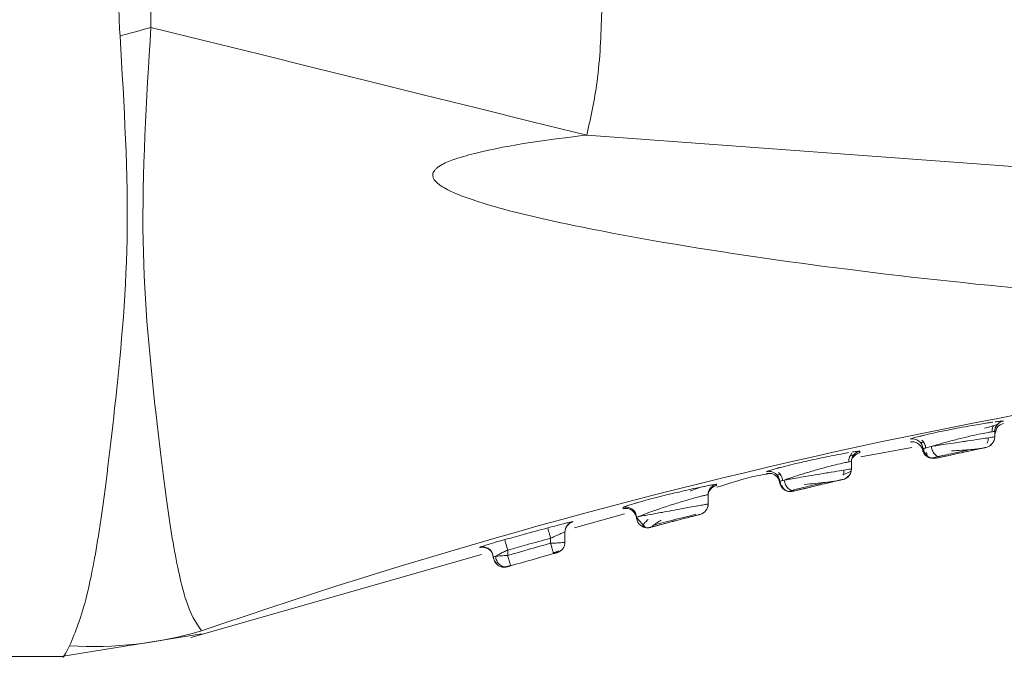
# Model space of a CAD drawing. Header units: millimetres. Extents: x -456 to 1926, y -70 to 431.
# Tile 35 of 44: x 1044.81 to 1058.56, y 155.53 to 164.47. Entities that reach past the tile are written whole.
import ezdxf

# ---------------------------------------------------------------- set-up
doc = ezdxf.new("R2010")
doc.units = ezdxf.units.MM
doc.linetypes.add('SLD-Solid', pattern=[0])

msp = doc.modelspace()

# ---------------------------------------------------------------- linework, layer by layer
at = {"color": 7, "linetype": 'SLD-Solid', "lineweight": 18}
for p, q in [((1067.927, 161.74), (1052.732, 162.863)), ((1058.309, 158.843), (1058.337, 158.847)), ((1058.461, 158.787), (1058.427, 158.688)), ((1058.549, 158.872), (1058.549, 158.873)), ((1058.427, 158.725), (1058.427, 158.652)), ((1058.427, 158.652), (1058.427, 158.652)), ((1058.435, 158.775), (1058.441, 158.777)), ((1057.247, 158.621), (1057.247, 158.621)), ((1058.37, 158.535), (1058.373, 158.551)), ((1058.42, 158.619), (1058.423, 158.621)), ((1056.435, 158.355), (1056.461, 158.379)), ((1056.556, 158.373), (1057.268, 158.504)), ((1057.563, 158.361), (1057.639, 158.377)), ((1058.308, 158.506), (1058.308, 158.505)), ((1056.427, 158.307), (1056.427, 158.205)), ((1057.5, 158.366), (1057.607, 158.356)), ((1057.537, 158.356), (1057.546, 158.353)), ((1057.608, 158.354), (1057.602, 158.353)), ((1055.243, 158.167), (1055.243, 158.167)), ((1056.374, 158.091), (1056.374, 158.106)), ((1056.427, 158.205), (1056.427, 158.205)), ((1055.426, 158.03), (1055.427, 158.027)), ((1056.311, 158.059), (1056.311, 158.059)), ((1054.427, 157.843), (1054.427, 157.715)), ((1054.434, 157.891), (1054.458, 157.92)), ((1055.535, 157.894), (1055.545, 157.892)), ((1055.561, 157.895), (1055.601, 157.904)), ((1055.593, 157.906), (1055.601, 157.905)), ((1055.598, 157.891), (1055.611, 157.893)), ((1054.427, 157.715), (1054.427, 157.715)), ((1052.562, 157.381), (1053.259, 157.58)), ((1053.24, 157.668), (1053.239, 157.649)), ((1052.434, 157.371), (1052.457, 157.411)), ((1053.425, 157.529), (1053.551, 157.386)), ((1052.427, 157.324), (1052.427, 157.181)), ((1053.615, 157.388), (1053.615, 157.388)), ((1052.227, 157.237), (1052.227, 157.167)), ((1047.202, 155.852), (1051.263, 157.011)), ((1051.259, 157.12), (1051.236, 157.111)), ((1051.236, 157.111), (1051.236, 157.107)), ((1051.422, 157.005), (1051.426, 156.975)), ((1051.627, 157.073), (1051.627, 156.998)), ((1052.305, 157.033), (1052.31, 157.035)), ((1052.317, 157.037), (1052.317, 157.037)), ((1051.426, 156.977), (1051.43, 156.966)), ((1051.426, 156.975), (1051.429, 156.954)), ((1051.666, 156.861), (1051.668, 156.854)), ((1051.536, 156.839), (1051.548, 156.836)), ((1051.552, 156.836), (1051.554, 156.835)), ((1051.558, 156.837), (1051.572, 156.841)), ((1051.617, 156.84), (1051.617, 156.84)), ((1045.395, 155.585), (1047.352, 155.902)), ((1047.354, 155.944), (1047.354, 155.944)), ((1033.427, 155.585), (1045.427, 155.585))]:
    msp.add_line(p, q, dxfattribs=at)
at = {"color": 7, "linetype": 'SLD-Solid', "lineweight": 18, "flags": 128}
for points in [[(1046.645, 164.366), (1047.405, 164.178), (1048.165, 163.991), (1048.925, 163.803), (1049.686, 163.615), (1050.447, 163.427), (1051.209, 163.239), (1051.97, 163.051), (1052.732, 162.863)], [(1054.427, 157.715), (1054.424, 157.691), (1054.424, 157.689)], [(1052.188, 157.382), (1052.188, 157.379), (1052.191, 157.37), (1052.194, 157.356), (1052.199, 157.338), (1052.205, 157.317), (1052.212, 157.292), (1052.219, 157.265), (1052.227, 157.237)], [(1051.586, 157.218), (1051.587, 157.214), (1051.59, 157.206), (1051.594, 157.192), (1051.599, 157.174), (1051.605, 157.152), (1051.611, 157.128), (1051.619, 157.101), (1051.627, 157.073)]]:
    msp.add_lwpolyline(points, dxfattribs=at)
at = {"color": 7, "linetype": 'SLD-Solid', "lineweight": 18}
for centre, radius, start, end in [((1002.039, 323.486), 165.254, 285.50504, 285.6597), ((1073.386, 80.726), 79.595, 93.93271, 109.08989), ((1058.576, 158.725), 0.15, 139.623, 179.9993), ((1058.277, 158.652), 0.15, 282.0074, 360), ((1058.277, 158.652), 0.15, 282.0074, 0), ((1057.277, 158.474), 0.15, 5.1451, 101.3663), ((1056.576, 158.307), 0.15, 138.6002, 179.999), ((1057.575, 158.501), 0.15, 185.1215, 282.4167), ((1055.277, 158.02), 0.15, 3.5045, 102.8521), ((1056.277, 158.205), 0.15, 283.1798, 0), ((1056.277, 158.205), 0.15, 310.6672, 360), ((1055.576, 158.039), 0.15, 183.4844, 238.8136), ((1056.277, 158.205), 0.15, 283.1798, 310.6672), ((1054.576, 157.843), 0.15, 137.7374, 179.999), ((1055.576, 158.039), 0.15, 258.2627, 283.5906), ((1054.277, 157.715), 0.15, 284.3579, 360), ((1053.277, 157.522), 0.15, 2.1491, 104.2976), ((1052.577, 157.324), 0.15, 104.9021, 179.9979), ((1079.112, 60.693), 100.15, 105.5719, 105.92855), ((1051.277, 156.967), 0.15, 14.7505, 105.8046), ((1079.112, 60.693), 100, 105.5719, 105.92855), ((1079.112, 60.693), 100, 105.5719, 105.92855), ((1051.576, 156.984), 0.15, 259.4005, 285.9583), ((1045.833, 161.159), 5.432, 266.6004, 286.2563)]:
    msp.add_arc(centre, radius, start, end, dxfattribs=at)
for points, knots in [([(1046.215, 164.246), (1046.21, 164.309), (1046.202, 164.422), (1046.201, 164.535), (1046.2, 164.585)], [0, 0, 0, 0, 0.561067, 1, 1, 1, 1]), ([(1046.645, 164.366), (1046.645, 164.407), (1046.644, 164.48), (1046.645, 164.553), (1046.645, 164.585)], [0, 0, 0, 0, 0.5563326, 1, 1, 1, 1]), ([(1052.941, 164.585), (1052.93, 164.258), (1052.91, 163.678), (1052.786, 163.111), (1052.732, 162.863)], [0, 0, 0, 0, 0.562892, 1, 1, 1, 1]), ([(1047.354, 155.944), (1047.276, 156.054), (1047.14, 156.248), (1046.917, 157.299), (1046.714, 158.919), (1046.463, 161.395), (1046.583, 163.352), (1046.645, 164.366)], [0, 0, 0, 0, 0.190168, 0.336226, 0.540876, 0.762003, 1, 1, 1, 1]), ([(1045.511, 155.737), (1045.592, 155.932), (1045.734, 156.277), (1045.949, 157.417), (1046.145, 159.034), (1046.382, 161.414), (1046.272, 163.281), (1046.215, 164.246)], [0, 0, 0, 0, 0.190009, 0.334651, 0.538338, 0.761528, 1, 1, 1, 1]), ([(1052.732, 162.863), (1052.206, 162.8), (1051.568, 162.722), (1050.888, 162.534), (1050.708, 162.457), (1050.631, 162.399), (1050.604, 162.37), (1050.587, 162.342), (1050.579, 162.311), (1050.583, 162.275), (1050.603, 162.236), (1050.641, 162.195), (1050.736, 162.124), (1050.933, 162.03), (1051.42, 161.86), (1052.39, 161.624), (1054.104, 161.301), (1056.465, 160.962), (1059.764, 160.61), (1063.618, 160.353), (1066.519, 160.304), (1067.927, 160.281)], [0, 0, 0, 0, 0.079633, 0.096416, 0.106506, 0.108989, 0.110947, 0.112535, 0.113904, 0.115836, 0.117972, 0.120667, 0.124353, 0.135955, 0.15357, 0.20236, 0.286651, 0.417176, 0.562519, 0.787792, 1, 1, 1, 1]), ([(1058.401, 158.857), (1058.384, 158.855), (1058.316, 158.845), (1058.178, 158.822), (1058.007, 158.792), (1057.836, 158.76), (1057.659, 158.724), (1057.519, 158.694), (1057.447, 158.677), (1057.417, 158.67), (1057.409, 158.668), (1057.407, 158.668), (1057.396, 158.665), (1057.39, 158.663), (1057.384, 158.662)], [0, 0, 0, 0, 0.069353, 0.27541, 0.393214, 0.520525, 0.710894, 0.848212, 0.932275, 0.954271, 0.960249, 0.961983, 0.96288, 1, 1, 1, 1]), ([(1058.287, 158.773), (1058.312, 158.78), (1058.362, 158.794), (1058.416, 158.809), (1058.454, 158.82), (1058.46, 158.822), (1058.463, 158.823)], [0, 0, 0, 0, 0.245839, 0.49446, 0.745805, 1, 1, 1, 1]), ([(1058.389, 158.721), (1058.389, 158.734), (1058.39, 158.758), (1058.398, 158.787), (1058.407, 158.802), (1058.41, 158.807)], [0, 0, 0, 0, 0.401644, 0.784361, 1, 1, 1, 1]), ([(1058.389, 158.721), (1058.389, 158.734), (1058.39, 158.757), (1058.398, 158.787), (1058.407, 158.802), (1058.411, 158.807)], [0, 0, 0, 0, 0.400797, 0.782709, 1, 1, 1, 1]), ([(1058.411, 158.807), (1058.411, 158.807), (1058.431, 158.813), (1058.452, 158.819), (1058.459, 158.821), (1058.462, 158.823)], [0, 0, 0, 0, 0.025999, 0.534677, 1, 1, 1, 1]), ([(1058.549, 158.873), (1058.533, 158.868), (1058.499, 158.858), (1058.459, 158.823), (1058.432, 158.777), (1058.428, 158.742), (1058.427, 158.725)], [0, 0, 0, 0, 0.242329, 0.4999999, 0.7576709, 1, 1, 1, 1]), ([(1058.549, 158.873), (1058.547, 158.873), (1058.542, 158.875), (1058.503, 158.871), (1058.457, 158.865), (1058.435, 158.862)], [0, 0, 0, 0, 0.328596, 0.661875, 1, 1, 1, 1]), ([(1058.461, 158.785), (1058.474, 158.798), (1058.499, 158.824), (1058.533, 158.833), (1058.55, 158.838)], [0, 0, 0, 0, 0.515642, 1, 1, 1, 1]), ([(1057.384, 158.662), (1057.345, 158.652), (1057.264, 158.632), (1057.253, 158.624), (1057.247, 158.621)], [0, 0, 0, 0, 0.482825, 1, 1, 1, 1]), ([(1058.385, 158.722), (1058.37, 158.72), (1058.336, 158.715), (1058.236, 158.695), (1058.108, 158.668), (1057.955, 158.631), (1057.793, 158.59), (1057.644, 158.55), (1057.574, 158.528), (1057.544, 158.519)], [0, 0, 0, 0, 0.104793, 0.247002, 0.402146, 0.526509, 0.706633, 0.875352, 1, 1, 1, 1]), ([(1057.544, 158.519), (1057.57, 158.523), (1057.627, 158.532), (1057.744, 158.549), (1057.869, 158.569), (1057.974, 158.584), (1058.086, 158.601), (1058.207, 158.619), (1058.329, 158.638), (1058.411, 158.65), (1058.421, 158.652), (1058.427, 158.652)], [0, 0, 0, 0, 0.094141, 0.200375, 0.323982, 0.409646, 0.458094, 0.604791, 0.729109, 0.867138, 1, 1, 1, 1]), ([(1058.427, 158.725), (1058.425, 158.726), (1058.422, 158.728), (1058.391, 158.723), (1058.385, 158.722)], [0, 0, 0, 0, 0.775082, 1, 1, 1, 1]), ([(1058.427, 158.693), (1058.427, 158.692), (1058.427, 158.681), (1058.427, 158.704), (1058.427, 158.725)], [0, 0, 0, 0, 0.082605, 1, 1, 1, 1]), ([(1057.245, 158.578), (1057.256, 158.58), (1057.279, 158.584), (1057.321, 158.578), (1057.368, 158.556), (1057.403, 158.517), (1057.421, 158.479), (1057.424, 158.456), (1057.426, 158.444)], [0, 0, 0, 0, 0.136954, 0.267626, 0.5, 0.732374, 0.863046, 1, 1, 1, 1]), ([(1057.389, 158.574), (1057.392, 158.574), (1057.399, 158.573), (1057.417, 158.575), (1057.435, 158.577), (1057.435, 158.577)], [0, 0, 0, 0, 0.469521, 0.985087, 1, 1, 1, 1]), ([(1057.409, 158.608), (1057.416, 158.601), (1057.431, 158.587), (1057.448, 158.559), (1057.461, 158.526), (1057.463, 158.503), (1057.464, 158.49)], [0, 0, 0, 0, 0.221191, 0.464098, 0.72557, 1, 1, 1, 1]), ([(1057.426, 158.487), (1057.431, 158.489), (1057.441, 158.494), (1057.507, 158.51), (1057.544, 158.519)], [0, 0, 0, 0, 0.457521, 1, 1, 1, 1]), ([(1057.544, 158.519), (1057.545, 158.507), (1057.549, 158.484), (1057.561, 158.452), (1057.576, 158.426), (1057.594, 158.405), (1057.615, 158.388), (1057.638, 158.376), (1057.664, 158.369), (1057.682, 158.371), (1057.691, 158.372)], [0, 0, 0, 0, 0.136997, 0.267542, 0.389037, 0.500005, 0.61097, 0.732462, 0.863004, 1, 1, 1, 1]), ([(1058.323, 158.563), (1058.326, 158.572), (1058.332, 158.59), (1058.336, 158.616), (1058.335, 158.632), (1058.334, 158.638)], [0, 0, 0, 0, 0.368775, 0.77289, 1, 1, 1, 1]), ([(1056.388, 158.432), (1056.374, 158.43), (1056.309, 158.419), (1056.176, 158.393), (1056.006, 158.358), (1055.837, 158.322), (1055.665, 158.283), (1055.526, 158.249), (1055.451, 158.23), (1055.417, 158.221), (1055.394, 158.215), (1055.384, 158.212), (1055.376, 158.21)], [0, 0, 0, 0, 0.054923, 0.260681, 0.379659, 0.509027, 0.692098, 0.827215, 0.914233, 0.939656, 0.952986, 1, 1, 1, 1]), ([(1056.389, 158.301), (1056.389, 158.314), (1056.389, 158.338), (1056.4, 158.371), (1056.415, 158.399), (1056.428, 158.413), (1056.434, 158.42)], [0, 0, 0, 0, 0.274666, 0.536296, 0.779137, 1, 1, 1, 1]), ([(1056.389, 158.301), (1056.389, 158.314), (1056.389, 158.338), (1056.398, 158.368), (1056.407, 158.383), (1056.411, 158.389)], [0, 0, 0, 0, 0.3985109, 0.7781126, 1, 1, 1, 1]), ([(1056.411, 158.389), (1056.412, 158.389), (1056.432, 158.395), (1056.453, 158.402), (1056.46, 158.405), (1056.464, 158.406)], [0, 0, 0, 0, 0.028722, 0.535954, 1, 1, 1, 1]), ([(1056.411, 158.389), (1056.412, 158.389), (1056.432, 158.395), (1056.453, 158.402), (1056.46, 158.405), (1056.464, 158.406)], [0, 0, 0, 0, 0.0294801, 0.5361063, 1, 1, 1, 1]), ([(1056.545, 158.454), (1056.543, 158.454), (1056.538, 158.455), (1056.499, 158.451), (1056.454, 158.444), (1056.432, 158.44)], [0, 0, 0, 0, 0.327456, 0.660734, 1, 1, 1, 1]), ([(1056.545, 158.454), (1056.529, 158.449), (1056.497, 158.438), (1056.459, 158.403), (1056.437, 158.373), (1056.435, 158.355), (1056.435, 158.355)], [0, 0, 0, 0, 0.320102, 0.659689, 0.999277, 1, 1, 1, 1]), ([(1056.46, 158.378), (1056.472, 158.391), (1056.496, 158.416), (1056.53, 158.426), (1056.546, 158.431)], [0, 0, 0, 0, 0.515088, 1, 1, 1, 1]), ([(1056.545, 158.432), (1056.545, 158.432), (1056.545, 158.424), (1056.545, 158.439), (1056.545, 158.454)], [0, 0, 0, 0, 0.0700696, 1, 1, 1, 1]), ([(1057.422, 158.467), (1057.425, 158.457), (1057.431, 158.438), (1057.447, 158.41), (1057.469, 158.385), (1057.488, 158.373), (1057.498, 158.367)], [0, 0, 0, 0, 0.2297598, 0.4760271, 0.7346789, 1, 1, 1, 1]), ([(1057.433, 158.496), (1057.435, 158.484), (1057.437, 158.461), (1057.451, 158.429), (1057.469, 158.403), (1057.484, 158.389), (1057.492, 158.383)], [0, 0, 0, 0, 0.274021, 0.535227, 0.778241, 1, 1, 1, 1]), ([(1057.443, 158.43), (1057.443, 158.43), (1057.447, 158.419), (1057.462, 158.402), (1057.485, 158.379), (1057.504, 158.369), (1057.512, 158.365)], [0, 0, 0, 0, 0.008127, 0.346696, 0.693805, 1, 1, 1, 1]), ([(1057.475, 158.434), (1057.478, 158.415), (1057.483, 158.388), (1057.508, 158.366), (1057.528, 158.359), (1057.538, 158.355)], [0, 0, 0, 0, 0.512596, 0.756452, 1, 1, 1, 1]), ([(1057.634, 158.376), (1057.664, 158.383), (1057.724, 158.396), (1057.843, 158.422), (1057.971, 158.45), (1058.053, 158.467), (1058.094, 158.476)], [0, 0, 0, 0, 0.250298, 0.500282, 0.750119, 1, 1, 1, 1]), ([(1057.691, 158.372), (1057.709, 158.376), (1057.749, 158.385), (1057.83, 158.403), (1057.932, 158.425), (1058.044, 158.449), (1058.151, 158.472), (1058.238, 158.491), (1058.296, 158.503), (1058.304, 158.505), (1058.308, 158.506)], [0, 0, 0, 0, 0.092597, 0.200743, 0.324828, 0.459097, 0.595238, 0.730406, 0.865756, 1, 1, 1, 1]), ([(1058.308, 158.505), (1058.307, 158.505), (1058.305, 158.505), (1058.289, 158.502), (1058.256, 158.495), (1058.195, 158.481), (1058.094, 158.46), (1057.958, 158.431), (1057.806, 158.397), (1057.729, 158.381), (1057.691, 158.372)], [0, 0, 0, 0, 0.061647, 0.133405, 0.22224, 0.333845, 0.472371, 0.638681, 0.819589, 1, 1, 1, 1]), ([(1057.826, 158.456), (1057.874, 158.459), (1057.967, 158.466), (1058.095, 158.476), (1058.194, 158.484), (1058.227, 158.489), (1058.242, 158.492)], [0, 0, 0, 0, 0.271068, 0.530103, 0.774061, 1, 1, 1, 1]), ([(1056.385, 158.302), (1056.366, 158.299), (1056.325, 158.291), (1056.205, 158.262), (1056.05, 158.223), (1055.877, 158.174), (1055.714, 158.126), (1055.577, 158.081), (1055.517, 158.06), (1055.489, 158.049)], [0, 0, 0, 0, 0.116973, 0.256695, 0.413478, 0.565732, 0.716151, 0.867733, 1, 1, 1, 1]), ([(1056.427, 158.307), (1056.425, 158.308), (1056.422, 158.31), (1056.39, 158.303), (1056.385, 158.302)], [0, 0, 0, 0, 0.834748, 1, 1, 1, 1]), ([(1056.427, 158.286), (1056.427, 158.285), (1056.427, 158.278), (1056.427, 158.293), (1056.427, 158.307)], [0, 0, 0, 0, 0.074305, 1, 1, 1, 1]), ([(1057.602, 158.353), (1057.602, 158.353), (1057.6, 158.352), (1057.603, 158.353), (1057.606, 158.354)], [0, 0, 0, 0, 0.125629, 1, 1, 1, 1]), ([(1057.691, 158.372), (1057.664, 158.366), (1057.617, 158.356), (1057.61, 158.355), (1057.608, 158.354)], [0, 0, 0, 0, 0.581601, 1, 1, 1, 1]), ([(1057.608, 158.354), (1057.612, 158.355), (1057.62, 158.357), (1057.668, 158.367), (1057.691, 158.372)], [0, 0, 0, 0, 0.521306, 1, 1, 1, 1]), ([(1054.549, 157.948), (1054.733, 158.009), (1054.964, 158.084), (1055.202, 158.126), (1055.249, 158.134)], [0, 0, 0, 0, 0.801405, 1, 1, 1, 1]), ([(1055.241, 158.139), (1055.253, 158.141), (1055.276, 158.145), (1055.31, 158.14), (1055.341, 158.13), (1055.367, 158.114), (1055.389, 158.094), (1055.408, 158.068), (1055.422, 158.037), (1055.425, 158.013), (1055.426, 158.001)], [0, 0, 0, 0, 0.136997, 0.267594, 0.389104, 0.5, 0.610896, 0.732407, 0.863003, 1, 1, 1, 1]), ([(1055.376, 158.21), (1055.339, 158.199), (1055.26, 158.177), (1055.249, 158.17), (1055.243, 158.167)], [0, 0, 0, 0, 0.470067, 1, 1, 1, 1]), ([(1055.386, 158.124), (1055.389, 158.124), (1055.397, 158.122), (1055.416, 158.124), (1055.433, 158.127), (1055.434, 158.127)], [0, 0, 0, 0, 0.469443, 0.984809, 1, 1, 1, 1]), ([(1055.407, 158.157), (1055.415, 158.15), (1055.43, 158.136), (1055.447, 158.108), (1055.461, 158.075), (1055.463, 158.05), (1055.464, 158.038)], [0, 0, 0, 0, 0.220725, 0.463543, 0.725232, 1, 1, 1, 1]), ([(1055.489, 158.049), (1055.508, 158.053), (1055.552, 158.06), (1055.653, 158.077), (1055.794, 158.101), (1055.968, 158.13), (1056.148, 158.16), (1056.3, 158.185), (1056.406, 158.202), (1056.42, 158.204), (1056.427, 158.205)], [0, 0, 0, 0, 0.0825, 0.181793, 0.299657, 0.434093, 0.575769, 0.717, 0.858821, 1, 1, 1, 1]), ([(1056.306, 158.127), (1056.309, 158.127), (1056.352, 158.141), (1056.403, 158.161), (1056.417, 158.172), (1056.424, 158.178)], [0, 0, 0, 0, 0.034783, 0.513583, 1, 1, 1, 1]), ([(1056.313, 158.117), (1056.315, 158.126), (1056.321, 158.145), (1056.323, 158.169), (1056.321, 158.184), (1056.321, 158.188)], [0, 0, 0, 0, 0.400908, 0.841473, 1, 1, 1, 1]), ([(1054.542, 157.989), (1054.539, 157.99), (1054.535, 157.991), (1054.496, 157.985), (1054.435, 157.974), (1054.326, 157.952), (1054.181, 157.921), (1054.012, 157.882), (1053.846, 157.843), (1053.676, 157.799), (1053.537, 157.762), (1053.462, 157.741), (1053.427, 157.731), (1053.386, 157.719), (1053.331, 157.702), (1053.259, 157.679), (1053.247, 157.672), (1053.24, 157.668)], [0, 0, 0, 0, 0.060747, 0.122593, 0.185575, 0.249635, 0.368452, 0.436493, 0.510081, 0.614537, 0.69179, 0.741759, 0.75649, 0.764365, 0.829929, 0.891129, 1, 1, 1, 1]), ([(1054.375, 157.961), (1054.372, 157.961), (1054.309, 157.95), (1054.239, 157.922), (1054.173, 157.895)], [0, 0, 0, 0, 0.053919, 1, 1, 1, 1]), ([(1054.542, 157.989), (1054.526, 157.984), (1054.494, 157.973), (1054.457, 157.938), (1054.431, 157.893), (1054.428, 157.859), (1054.427, 157.843)], [0, 0, 0, 0, 0.24289, 0.5, 0.75711, 1, 1, 1, 1]), ([(1054.459, 157.92), (1054.471, 157.933), (1054.494, 157.958), (1054.527, 157.969), (1054.542, 157.974)], [0, 0, 0, 0, 0.514543, 1, 1, 1, 1]), ([(1054.541, 157.975), (1054.541, 157.974), (1054.541, 157.969), (1054.542, 157.979), (1054.542, 157.989)], [0, 0, 0, 0, 0.082483, 1, 1, 1, 1]), ([(1055.426, 158.03), (1055.429, 158.031), (1055.435, 158.034), (1055.471, 158.044), (1055.489, 158.049)], [0, 0, 0, 0, 0.500909, 1, 1, 1, 1]), ([(1055.43, 158.037), (1055.431, 158.026), (1055.433, 158.005), (1055.444, 157.974), (1055.462, 157.944), (1055.48, 157.928), (1055.489, 157.92)], [0, 0, 0, 0, 0.227777, 0.473587, 0.733082, 1, 1, 1, 1]), ([(1055.457, 157.978), (1055.46, 157.967), (1055.466, 157.946), (1055.487, 157.92), (1055.514, 157.901), (1055.537, 157.894), (1055.548, 157.891)], [0, 0, 0, 0, 0.254747, 0.509939, 0.760071, 1, 1, 1, 1]), ([(1055.489, 158.049), (1055.49, 158.037), (1055.493, 158.014), (1055.506, 157.981), (1055.523, 157.954), (1055.543, 157.933), (1055.567, 157.917), (1055.584, 157.907), (1055.593, 157.906), (1055.593, 157.906)], [0, 0, 0, 0, 0.187479, 0.365999, 0.531822, 0.682854, 0.83389, 0.999716, 1, 1, 1, 1]), ([(1055.593, 157.906), (1055.62, 157.912), (1055.673, 157.925), (1055.792, 157.954), (1055.927, 157.986), (1056.017, 158.007), (1056.062, 158.018)], [0, 0, 0, 0, 0.25054, 0.500587, 0.75032, 1, 1, 1, 1]), ([(1055.655, 157.904), (1055.669, 157.907), (1055.699, 157.914), (1055.77, 157.931), (1055.869, 157.955), (1055.99, 157.984), (1056.116, 158.014), (1056.222, 158.039), (1056.296, 158.056), (1056.306, 158.058), (1056.311, 158.059)], [0, 0, 0, 0, 0.0821052, 0.181397, 0.2996162, 0.4347317, 0.5770654, 0.7184616, 0.8597906, 1, 1, 1, 1]), ([(1056.311, 158.059), (1056.31, 158.059), (1056.308, 158.059), (1056.29, 158.054), (1056.251, 158.045), (1056.189, 158.031), (1056.108, 158.012), (1056.017, 157.99), (1055.896, 157.961), (1055.754, 157.927), (1055.688, 157.911), (1055.655, 157.904)], [0, 0, 0, 0, 0.060359, 0.131534, 0.221024, 0.334782, 0.426548, 0.531655, 0.646832, 0.824075, 1, 1, 1, 1]), ([(1055.769, 157.988), (1055.82, 157.993), (1055.919, 158.002), (1056.062, 158.017), (1056.176, 158.031), (1056.217, 158.038), (1056.236, 158.042)], [0, 0, 0, 0, 0.271529, 0.53075, 0.774616, 1, 1, 1, 1]), ([(1054.427, 157.843), (1054.425, 157.844), (1054.421, 157.845), (1054.391, 157.839), (1054.344, 157.828), (1054.28, 157.812), (1054.227, 157.797), (1054.201, 157.79)], [0, 0, 0, 0, 0.194381, 0.392042, 0.59361, 0.799673, 1, 1, 1, 1]), ([(1054.427, 157.829), (1054.427, 157.828), (1054.427, 157.823), (1054.427, 157.834), (1054.427, 157.843)], [0, 0, 0, 0, 0.081566, 1, 1, 1, 1]), ([(1055.601, 157.905), (1055.608, 157.903), (1055.627, 157.899), (1055.645, 157.902), (1055.655, 157.904)], [0, 0, 0, 0, 0.41722, 1, 1, 1, 1]), ([(1055.611, 157.893), (1055.61, 157.893), (1055.607, 157.892), (1055.61, 157.893), (1055.611, 157.893)], [0, 0, 0, 0, 0.564416, 1, 1, 1, 1]), ([(1055.655, 157.904), (1055.641, 157.9), (1055.616, 157.894), (1055.613, 157.893), (1055.611, 157.893)], [0, 0, 0, 0, 0.5847, 1, 1, 1, 1]), ([(1055.611, 157.893), (1055.614, 157.894), (1055.618, 157.895), (1055.643, 157.901), (1055.655, 157.904)], [0, 0, 0, 0, 0.530381, 1, 1, 1, 1]), ([(1054.201, 157.79), (1054.171, 157.781), (1054.081, 157.755), (1053.907, 157.702), (1053.778, 157.659), (1053.714, 157.637)], [0, 0, 0, 0, 0.202469, 0.602877, 1, 1, 1, 1]), ([(1053.918, 157.624), (1053.969, 157.633), (1054.056, 157.649), (1054.181, 157.671), (1054.286, 157.69), (1054.368, 157.704), (1054.418, 157.714), (1054.424, 157.715), (1054.427, 157.715)], [0, 0, 0, 0, 0.193742, 0.332723, 0.513138, 0.684331, 0.84653, 1, 1, 1, 1]), ([(1053.238, 157.648), (1053.248, 157.65), (1053.269, 157.655), (1053.302, 157.652), (1053.336, 157.643), (1053.367, 157.625), (1053.393, 157.6), (1053.412, 157.571), (1053.424, 157.54), (1053.426, 157.518), (1053.426, 157.508)], [0, 0, 0, 0, 0.113819, 0.236706, 0.36648, 0.499995, 0.633511, 0.763288, 0.886178, 1, 1, 1, 1]), ([(1053.383, 157.626), (1053.386, 157.624), (1053.398, 157.613), (1053.412, 157.59), (1053.423, 157.559), (1053.425, 157.538), (1053.426, 157.528)], [0, 0, 0, 0, 0.1114889, 0.4257184, 0.723631, 1, 1, 1, 1]), ([(1053.714, 157.637), (1053.659, 157.618), (1053.552, 157.581), (1053.481, 157.549), (1053.457, 157.54), (1053.456, 157.539)], [0, 0, 0, 0, 0.491742, 0.96, 1, 1, 1, 1]), ([(1053.456, 157.539), (1053.46, 157.54), (1053.482, 157.544), (1053.521, 157.551), (1053.553, 157.557)], [0, 0, 0, 0, 0.17403, 1, 1, 1, 1]), ([(1053.553, 157.557), (1053.597, 157.565), (1053.665, 157.577), (1053.794, 157.601), (1053.872, 157.615), (1053.918, 157.624)], [0, 0, 0, 0, 0.425752, 0.66603, 1, 1, 1, 1]), ([(1053.615, 157.388), (1053.616, 157.389), (1053.619, 157.389), (1053.644, 157.396), (1053.693, 157.409), (1053.771, 157.43), (1053.876, 157.457), (1054.006, 157.491), (1054.123, 157.521), (1054.211, 157.544), (1054.268, 157.558), (1054.306, 157.568), (1054.311, 157.569), (1054.314, 157.57)], [0, 0, 0, 0, 0.058055, 0.128833, 0.221266, 0.309063, 0.41483, 0.536314, 0.663474, 0.747859, 0.832233, 0.916537, 1, 1, 1, 1]), ([(1054.314, 157.57), (1054.313, 157.57), (1054.31, 157.569), (1054.285, 157.563), (1054.236, 157.55), (1054.157, 157.53), (1054.052, 157.503), (1053.922, 157.469), (1053.805, 157.438), (1053.718, 157.416), (1053.66, 157.4), (1053.622, 157.39), (1053.617, 157.389), (1053.615, 157.388)], [0, 0, 0, 0, 0.057952, 0.128681, 0.221056, 0.308786, 0.414458, 0.535837, 0.662907, 0.747233, 0.831553, 0.915794, 1, 1, 1, 1]), ([(1053.664, 157.42), (1053.707, 157.431), (1053.794, 157.454), (1053.959, 157.497), (1054.125, 157.54), (1054.212, 157.562), (1054.255, 157.573)], [0, 0, 0, 0, 0.250111, 0.499857, 0.74968, 1, 1, 1, 1]), ([(1052.538, 157.469), (1052.536, 157.469), (1052.532, 157.469), (1052.499, 157.461), (1052.433, 157.446), (1052.323, 157.418), (1052.231, 157.394), (1052.188, 157.382)], [0, 0, 0, 0, 0.146576, 0.301423, 0.488003, 0.755766, 1, 1, 1, 1]), ([(1052.458, 157.411), (1052.469, 157.424), (1052.492, 157.449), (1052.524, 157.46), (1052.539, 157.465)], [0, 0, 0, 0, 0.5139759, 1, 1, 1, 1]), ([(1052.538, 157.465), (1052.538, 157.465), (1052.538, 157.464), (1052.538, 157.466), (1052.538, 157.469)], [0, 0, 0, 0, 0.138045, 1, 1, 1, 1]), ([(1053.427, 157.528), (1053.429, 157.529), (1053.431, 157.529), (1053.462, 157.542), (1053.469, 157.545)], [0, 0, 0, 0, 0.795911, 1, 1, 1, 1]), ([(1053.467, 157.541), (1053.458, 157.54), (1053.432, 157.536), (1053.429, 157.531), (1053.427, 157.528)], [0, 0, 0, 0, 0.3234031, 1, 1, 1, 1]), ([(1053.427, 157.528), (1053.428, 157.516), (1053.431, 157.492), (1053.445, 157.46), (1053.464, 157.433), (1053.486, 157.413), (1053.513, 157.397), (1053.538, 157.387), (1053.555, 157.386), (1053.561, 157.385)], [0, 0, 0, 0, 0.172319, 0.335832, 0.487189, 0.624684, 0.764195, 0.917477, 1, 1, 1, 1]), ([(1053.589, 157.499), (1053.573, 157.484), (1053.54, 157.454), (1053.517, 157.422), (1053.513, 157.399), (1053.533, 157.391), (1053.542, 157.387)], [0, 0, 0, 0, 0.262665, 0.517104, 0.763146, 1, 1, 1, 1]), ([(1053.643, 157.398), (1053.643, 157.398), (1053.642, 157.4), (1053.663, 157.419), (1053.706, 157.449), (1053.749, 157.476), (1053.771, 157.489)], [0, 0, 0, 0, 0.146683, 0.418615, 0.70433, 1, 1, 1, 1]), ([(1052.188, 157.382), (1052.075, 157.352), (1051.874, 157.297), (1051.674, 157.242), (1051.586, 157.218)], [0, 0, 0, 0, 0.561946, 1, 1, 1, 1]), ([(1052.427, 157.324), (1052.424, 157.323), (1052.42, 157.323), (1052.383, 157.308), (1052.333, 157.285), (1052.277, 157.261), (1052.244, 157.245), (1052.227, 157.237)], [0, 0, 0, 0, 0.201947, 0.413133, 0.666685, 0.823407, 1, 1, 1, 1]), ([(1052.427, 157.32), (1052.427, 157.32), (1052.427, 157.319), (1052.427, 157.322), (1052.427, 157.324)], [0, 0, 0, 0, 0.1375547, 1, 1, 1, 1]), ([(1053.54, 157.389), (1053.544, 157.388), (1053.558, 157.383), (1053.584, 157.382), (1053.605, 157.386), (1053.615, 157.388)], [0, 0, 0, 0, 0.161621, 0.596702, 1, 1, 1, 1]), ([(1053.561, 157.385), (1053.566, 157.385), (1053.584, 157.382), (1053.602, 157.386), (1053.615, 157.388)], [0, 0, 0, 0, 0.322658, 1, 1, 1, 1]), ([(1051.586, 157.218), (1051.535, 157.203), (1051.433, 157.175), (1051.316, 157.139), (1051.276, 157.126), (1051.259, 157.12)], [0, 0, 0, 0, 0.3726474, 0.7330602, 1, 1, 1, 1]), ([(1052.227, 157.237), (1052.114, 157.207), (1051.914, 157.153), (1051.714, 157.097), (1051.627, 157.073)], [0, 0, 0, 0, 0.561944, 1, 1, 1, 1]), ([(1052.412, 157.178), (1052.412, 157.178), (1052.407, 157.177), (1052.37, 157.174), (1052.306, 157.171), (1052.253, 157.169), (1052.227, 157.167)], [0, 0, 0, 0, 0.014756, 0.343171, 0.671585, 1, 1, 1, 1]), ([(1052.427, 157.181), (1052.425, 157.165), (1052.422, 157.133), (1052.398, 157.089), (1052.366, 157.057), (1052.339, 157.047), (1052.328, 157.042)], [0, 0, 0, 0, 0.267499, 0.534997, 0.802496, 1, 1, 1, 1]), ([(1051.234, 157.106), (1051.244, 157.108), (1051.265, 157.113), (1051.299, 157.111), (1051.333, 157.102), (1051.364, 157.085), (1051.391, 157.061), (1051.411, 157.032), (1051.423, 157), (1051.425, 156.979), (1051.426, 156.969)], [0, 0, 0, 0, 0.113729, 0.236596, 0.366411, 0.5, 0.633589, 0.763404, 0.886271, 1, 1, 1, 1]), ([(1051.627, 157.073), (1051.607, 157.064), (1051.569, 157.045), (1051.508, 157.014), (1051.476, 156.996), (1051.457, 156.986)], [0, 0, 0, 0, 0.291381, 0.579711, 1, 1, 1, 1]), ([(1052.263, 157.035), (1052.263, 157.035), (1052.267, 157.024), (1052.267, 157.023), (1052.267, 157.023)], [0, 0, 0, 0, 0.044151, 1, 1, 1, 1]), ([(1052.264, 157.035), (1052.269, 157.036), (1052.283, 157.04), (1052.303, 157.046), (1052.324, 157.053), (1052.335, 157.056), (1052.341, 157.058)], [0, 0, 0, 0, 0.205596, 0.467012, 0.731668, 1, 1, 1, 1]), ([(1052.266, 157.023), (1052.27, 157.024), (1052.278, 157.026), (1052.29, 157.029), (1052.299, 157.032), (1052.303, 157.033), (1052.305, 157.033)], [0, 0, 0, 0, 0.2920179, 0.584062, 0.8759731, 1, 1, 1, 1]), ([(1052.317, 157.037), (1052.316, 157.037), (1052.315, 157.036), (1052.307, 157.034), (1052.298, 157.032), (1052.288, 157.029), (1052.278, 157.026), (1052.271, 157.024), (1052.267, 157.023)], [0, 0, 0, 0, 0.2167843, 0.4297251, 0.5750497, 0.7137954, 0.8530949, 1, 1, 1, 1]), ([(1052.33, 157.04), (1052.329, 157.04), (1052.329, 157.04), (1052.325, 157.039), (1052.319, 157.037), (1052.313, 157.036), (1052.31, 157.035)], [0, 0, 0, 0, 0.249091, 0.49963, 0.749925, 1, 1, 1, 1]), ([(1052.333, 157.064), (1052.333, 157.064), (1052.338, 157.06), (1052.337, 157.053), (1052.332, 157.045), (1052.327, 157.042), (1052.324, 157.04)], [0, 0, 0, 0, 0.000855, 0.517505, 0.763165, 1, 1, 1, 1]), ([(1052.373, 157.067), (1052.379, 157.072), (1052.386, 157.078), (1052.388, 157.082), (1052.388, 157.083)], [0, 0, 0, 0, 0.89054, 1, 1, 1, 1]), ([(1051.426, 156.975), (1051.428, 156.976), (1051.431, 156.978), (1051.449, 156.983), (1051.457, 156.986)], [0, 0, 0, 0, 0.542921, 1, 1, 1, 1]), ([(1051.428, 156.979), (1051.429, 156.969), (1051.431, 156.947), (1051.443, 156.916), (1051.462, 156.886), (1051.481, 156.87), (1051.49, 156.863)], [0, 0, 0, 0, 0.227072, 0.472713, 0.732507, 1, 1, 1, 1]), ([(1051.45, 156.918), (1051.455, 156.908), (1051.464, 156.887), (1051.489, 156.862), (1051.519, 156.843), (1051.542, 156.838), (1051.554, 156.835)], [0, 0, 0, 0, 0.251449, 0.506748, 0.758551, 1, 1, 1, 1]), ([(1051.457, 156.986), (1051.459, 156.976), (1051.461, 156.955), (1051.473, 156.924), (1051.491, 156.894), (1051.514, 156.869), (1051.542, 156.85), (1051.571, 156.839), (1051.6, 156.836), (1051.617, 156.84), (1051.625, 156.842)], [0, 0, 0, 0, 0.113772, 0.23665, 0.366446, 0.5, 0.633555, 0.763351, 0.886228, 1, 1, 1, 1]), ([(1051.627, 156.998), (1051.632, 156.979), (1051.643, 156.941), (1051.656, 156.894), (1051.664, 156.866), (1051.665, 156.862), (1051.666, 156.861)], [0, 0, 0, 0, 0.296342, 0.592684, 0.889026, 1, 1, 1, 1]), ([(1051.554, 156.835), (1051.565, 156.834), (1051.587, 156.832), (1051.607, 156.837), (1051.617, 156.84)], [0, 0, 0, 0, 0.518969, 1, 1, 1, 1]), ([(1051.596, 156.837), (1051.6, 156.839), (1051.609, 156.841), (1051.628, 156.846), (1051.649, 156.853), (1051.664, 156.857), (1051.672, 156.859)], [0, 0, 0, 0, 0.251228, 0.501437, 0.750878, 1, 1, 1, 1]), ([(1051.617, 156.84), (1051.618, 156.84), (1051.619, 156.84), (1051.623, 156.841), (1051.625, 156.842)], [0, 0, 0, 0, 0.51432, 1, 1, 1, 1]), ([(1051.625, 156.842), (1051.623, 156.841), (1051.618, 156.84), (1051.618, 156.84), (1051.617, 156.84)], [0, 0, 0, 0, 0.5566112, 1, 1, 1, 1]), ([(1051.625, 156.842), (1051.628, 156.843), (1051.632, 156.844), (1051.642, 156.847), (1051.654, 156.85), (1051.663, 156.853), (1051.668, 156.854)], [0, 0, 0, 0, 0.229085, 0.45991, 0.730436, 1, 1, 1, 1]), ([(1051.668, 156.854), (1051.664, 156.853), (1051.656, 156.851), (1051.645, 156.847), (1051.634, 156.844), (1051.628, 156.843), (1051.625, 156.842)], [0, 0, 0, 0, 0.230223, 0.458076, 0.731449, 1, 1, 1, 1]), ([(1045.427, 155.585), (1045.427, 155.585), (1045.398, 155.534), (1045.455, 155.635), (1045.511, 155.737)], [0, 0, 0, 0, 0.0000824, 1, 1, 1, 1])]:
    msp.add_open_spline(points, degree=3, knots=knots, dxfattribs=at)
for points in [[(1052.227, 157.167), (1052.253, 157.169), (1052.305, 157.171), (1052.371, 157.174), (1052.418, 157.178), (1052.424, 157.18), (1052.427, 157.181)], [(1052.227, 157.167), (1052.232, 157.148), (1052.242, 157.111), (1052.256, 157.063), (1052.265, 157.029), (1052.266, 157.025), (1052.267, 157.023)], [(1051.457, 156.986), (1051.467, 156.987), (1051.487, 156.989), (1051.529, 156.992), (1051.576, 156.995), (1051.61, 156.997), (1051.627, 156.998)]]:
    msp.add_open_spline(points, degree=3, dxfattribs=at)

doc.saveas('drawing.dxf')
